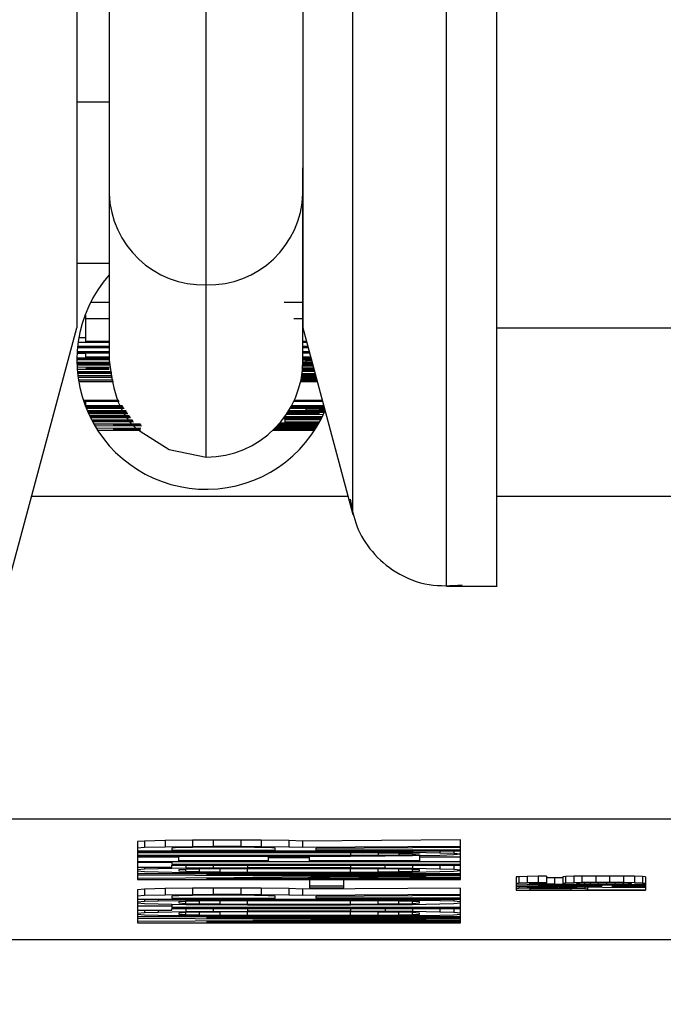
# Model space of a CAD drawing. Header units: inches. Extents: x 170 to 312, y 215 to 248.
# Tile 125 of 256: x 226.7635 to 226.7819, y 224.0207 to 224.0489. Entities that reach past the tile are written whole.
import ezdxf
from ezdxf import colors
from ezdxf.entities.mleader import LeaderData, LeaderLine
from ezdxf.math import Vec2, Vec3

# ---------------------------------------------------------------- set-up
doc = ezdxf.new("R2010")
doc.units = ezdxf.units.IN
doc.header["$LTSCALE"] = 0.25
doc.header["$MEASUREMENT"] = 0
doc.layers.add('ANNOTATIONS', color=1, linetype='Continuous')
doc.layers.add('MOTOR LH', color=7, linetype='Continuous')
doc.styles.add('ARIAL', font='arial.ttf', dxfattribs={"height": 0.09375})

msp = doc.modelspace()

# ---------------------------------------------------------------- linework, layer by layer
at = {"layer": 'MOTOR LH'}
for p, q in [((226.766092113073, 224.047568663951), (226.766092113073, 224.0391528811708)), ((226.766092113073, 224.0465236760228), (226.7651693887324, 224.0465236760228)), ((226.771628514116, 224.0391528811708), (226.771628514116, 224.0446470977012)), ((226.7651693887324, 224.0419208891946), (226.766092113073, 224.0419208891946)), ((226.7688602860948, 224.0363844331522), (226.7688602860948, 224.041307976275)), ((226.766092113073, 224.0407997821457), (226.7655567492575, 224.0407997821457)), ((226.771628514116, 224.0407997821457), (226.7710859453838, 224.0407997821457)), ((226.7654245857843, 224.0404398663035), (226.7654006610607, 224.0404398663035)), ((226.7654245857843, 224.0396905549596), (226.7654245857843, 224.0404398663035)), ((226.766092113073, 224.040336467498), (226.7654245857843, 224.040336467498)), ((226.771628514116, 224.040336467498), (226.7713630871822, 224.040336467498)), ((226.7716180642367, 224.0401142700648), (226.7730566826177, 224.0347454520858)), ((226.763191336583, 224.0326937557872), (226.765169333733, 224.0400755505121)), ((226.7771556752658, 224.0400755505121), (226.8030015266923, 224.0400751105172)), ((226.7652056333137, 224.0396698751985), (226.766092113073, 224.0396698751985)), ((226.7654245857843, 224.0397939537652), (226.7652253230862, 224.0397939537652)), ((226.766092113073, 224.0396905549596), (226.7654245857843, 224.0396905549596)), ((226.7717316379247, 224.0396905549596), (226.771628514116, 224.0396905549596)), ((226.771628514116, 224.0396698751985), (226.7717371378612, 224.0396698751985)), ((226.7654245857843, 224.0393394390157), (226.7651740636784, 224.0393394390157)), ((226.7651755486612, 224.0393671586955), (226.766092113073, 224.0393671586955)), ((226.766092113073, 224.0393878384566), (226.7651767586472, 224.0393878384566)), ((226.765187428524, 224.039518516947), (226.766092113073, 224.039518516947)), ((226.766092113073, 224.0395391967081), (226.7651895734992, 224.0395391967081)), ((226.7654245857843, 224.0392360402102), (226.7654245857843, 224.0393671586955)), ((226.7718128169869, 224.0393878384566), (226.7716186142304, 224.0393878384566)), ((226.7716202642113, 224.0393671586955), (226.7718183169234, 224.0393671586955)), ((226.7717722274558, 224.0395391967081), (226.771628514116, 224.0395391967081)), ((226.771628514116, 224.039518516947), (226.7717777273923, 224.039518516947)), ((226.7651693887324, 224.0391674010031), (226.766092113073, 224.0391674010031)), ((226.766092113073, 224.0391880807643), (226.7651694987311, 224.0391880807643)), ((226.7651698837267, 224.039215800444), (226.766092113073, 224.039215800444)), ((226.766092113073, 224.0390846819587), (226.7651699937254, 224.0390846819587)), ((226.7651704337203, 224.0390640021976), (226.766092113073, 224.0390640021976)), ((226.766092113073, 224.0390367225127), (226.7651712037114, 224.0390367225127)), ((226.7651719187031, 224.0390160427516), (226.766092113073, 224.0390160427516)), ((226.766092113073, 224.0392360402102), (226.7654245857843, 224.0392360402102)), ((226.7716234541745, 224.0389856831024), (226.771919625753, 224.0389887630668)), ((226.7719129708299, 224.0390138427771), (226.7716248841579, 224.0390107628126)), ((226.7716251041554, 224.0390160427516), (226.7719124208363, 224.0390160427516)), ((226.7719068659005, 224.0390367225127), (226.7716260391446, 224.0390367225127)), ((226.7718971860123, 224.0390728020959), (226.77162730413, 224.0390701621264)), ((226.7717070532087, 224.0390952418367), (226.771627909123, 224.0390943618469)), ((226.7718533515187, 224.0392360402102), (226.771628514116, 224.0392360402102)), ((226.771628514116, 224.0392153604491), (226.7718589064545, 224.0392153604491)), ((226.771628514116, 224.0391819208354), (226.7718685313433, 224.0391797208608)), ((226.771628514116, 224.0391581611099), (226.7717070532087, 224.0391568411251)), ((226.7717070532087, 224.0391568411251), (226.7718757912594, 224.039152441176)), ((226.7717070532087, 224.0391568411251), (226.7717070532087, 224.0390952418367)), ((226.7718899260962, 224.0391000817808), (226.7717070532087, 224.0390952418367)), ((226.766092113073, 224.0389500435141), (226.7651755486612, 224.038939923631)), ((226.7651781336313, 224.0388990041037), (226.766092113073, 224.0388990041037)), ((226.7661564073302, 224.0388277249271), (226.7651842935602, 224.0388220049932)), ((226.7661600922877, 224.0388092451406), (226.7651859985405, 224.0388035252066)), ((226.7651861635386, 224.038801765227), (226.7661626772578, 224.0387960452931)), ((226.7651879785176, 224.0387832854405), (226.7661663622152, 224.0387771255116)), ((226.7661804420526, 224.03870628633), (226.7651965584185, 224.03870628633)), ((226.7654245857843, 224.0389196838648), (226.766092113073, 224.0389267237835)), ((226.766092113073, 224.0389196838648), (226.7654245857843, 224.0389196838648)), ((226.7719954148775, 224.03870628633), (226.7715922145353, 224.03870628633)), ((226.7715982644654, 224.0387450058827), (226.77198567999, 224.0387423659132)), ((226.7719801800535, 224.0387630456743), (226.7716012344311, 224.0387652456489)), ((226.7716107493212, 224.0388396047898), (226.7719590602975, 224.0388418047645)), ((226.771953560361, 224.0388620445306), (226.7716130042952, 224.038860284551)), ((226.7716168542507, 224.0388990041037), (226.7719437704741, 224.0388990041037)), ((226.7719382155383, 224.0389196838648), (226.7716186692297, 224.0389196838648)), ((226.7652012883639, 224.0386693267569), (226.7661889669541, 224.0386631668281)), ((226.7662045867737, 224.038583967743), (226.7652145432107, 224.0385778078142)), ((226.7652205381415, 224.0385408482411), (226.7662131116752, 224.0385408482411)), ((226.771560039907, 224.0385408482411), (226.7720396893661, 224.0385408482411)), ((226.7720341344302, 224.0385615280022), (226.7715646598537, 224.0385615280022)), ((226.7715721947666, 224.0385971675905), (226.772023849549, 224.0386002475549)), ((226.7720183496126, 224.0386204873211), (226.7715763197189, 224.0386178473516)), ((226.7715785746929, 224.0386292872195), (226.772016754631, 224.03862664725)), ((226.7720112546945, 224.0386468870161), (226.7715824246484, 224.0386499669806)), ((226.7715888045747, 224.0386856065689), (226.7720009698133, 224.0386856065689)), ((226.7663659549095, 224.0380040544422), (226.7653529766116, 224.0380040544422)), ((226.7653597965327, 224.0379833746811), (226.766380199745, 224.0379833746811)), ((226.7654245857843, 224.0379556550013), (226.7653691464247, 224.0379556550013)), ((226.7654245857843, 224.0378522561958), (226.7654245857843, 224.0379833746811)), ((226.7713693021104, 224.0379833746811), (226.7721891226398, 224.0379833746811)), ((226.772183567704, 224.0380040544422), (226.7713788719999, 224.0380040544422)), ((226.765414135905, 224.0378315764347), (226.7664846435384, 224.0378315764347)), ((226.766470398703, 224.0378522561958), (226.7654245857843, 224.0378522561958)), ((226.7665036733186, 224.0378042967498), (226.7654248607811, 224.0378042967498)), ((226.7654330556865, 224.0377836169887), (226.7665179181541, 224.0377836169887)), ((226.7665748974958, 224.0377008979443), (226.7654672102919, 224.0377008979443)), ((226.765476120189, 224.0376802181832), (226.7665891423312, 224.0376802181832)), ((226.766608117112, 224.0376529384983), (226.7654882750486, 224.0376529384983)), ((226.7654975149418, 224.0376322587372), (226.7666223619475, 224.0376322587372)), ((226.7666634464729, 224.0375724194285), (226.7655310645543, 224.0375600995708)), ((226.7711499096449, 224.0375970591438), (226.7722121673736, 224.0376080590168)), ((226.7720996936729, 224.0376322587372), (226.7711666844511, 224.0376216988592)), ((226.771173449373, 224.0376322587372), (226.7720996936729, 224.0376322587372)), ((226.772232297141, 224.0376529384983), (226.7711868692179, 224.0376529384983)), ((226.7713143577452, 224.0376837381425), (226.771206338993, 224.0376832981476)), ((226.7717070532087, 224.0377114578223), (226.7712200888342, 224.0377057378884)), ((226.7712632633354, 224.0377783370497), (226.7717070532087, 224.0377730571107)), ((226.7712759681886, 224.0378007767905), (226.7713143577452, 224.0378007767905)), ((226.7712929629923, 224.0378315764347), (226.7722297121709, 224.0378315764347)), ((226.7722241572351, 224.0378522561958), (226.771304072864, 224.0378522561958)), ((226.7713143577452, 224.0378315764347), (226.7713143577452, 224.0378007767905)), ((226.7713143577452, 224.0378007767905), (226.7720996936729, 224.0377937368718)), ((226.7720996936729, 224.0376907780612), (226.7713143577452, 224.0376837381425)), ((226.7717070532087, 224.0377730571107), (226.7720996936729, 224.0377629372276)), ((226.7717070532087, 224.0377730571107), (226.7717070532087, 224.0377114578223)), ((226.7720996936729, 224.0377215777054), (226.7717070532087, 224.0377114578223)), ((226.7720996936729, 224.0378315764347), (226.7720996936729, 224.0377937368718)), ((226.7720996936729, 224.0377937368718), (226.7722404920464, 224.0377915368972)), ((226.7720996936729, 224.0377629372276), (226.772250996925, 224.0377523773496)), ((226.7720996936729, 224.0377629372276), (226.7720996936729, 224.0377215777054)), ((226.772256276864, 224.0377325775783), (226.7720996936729, 224.0377215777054)), ((226.7722500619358, 224.0376934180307), (226.7720996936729, 224.0376907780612)), ((226.7655422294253, 224.0375372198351), (226.7666795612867, 224.0375490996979)), ((226.76668880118, 224.0375358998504), (226.7655428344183, 224.0375358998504)), ((226.7655529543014, 224.0375152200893), (226.7667030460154, 224.0375152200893)), ((226.766749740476, 224.037447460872), (226.7655910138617, 224.0374404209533)), ((226.766762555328, 224.0374289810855), (226.7656007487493, 224.0374219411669)), ((226.7656042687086, 224.0374153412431), (226.766776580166, 224.0374083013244)), ((226.7656142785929, 224.0373968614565), (226.7667895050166, 224.0373898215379)), ((226.7669873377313, 224.0373225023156), (226.7656556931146, 224.0373225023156)), ((226.7662098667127, 224.0373018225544), (226.7670016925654, 224.0373018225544)), ((226.7670074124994, 224.0372965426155), (226.7662098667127, 224.0373018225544)), ((226.7709185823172, 224.0373018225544), (226.7720529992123, 224.0373018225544)), ((226.7720648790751, 224.0373225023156), (226.770936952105, 224.0373225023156)), ((226.7709736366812, 224.0373647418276), (226.7720850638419, 224.0373581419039)), ((226.7721497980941, 224.037479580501), (226.7710607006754, 224.0374729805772)), ((226.7710921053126, 224.0375152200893), (226.7721676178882, 224.0375152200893)), ((226.7721777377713, 224.0375358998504), (226.7711071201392, 224.0375358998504)), ((226.7711180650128, 224.037453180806), (226.7721392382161, 224.0374589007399)), ((226.7711180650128, 224.037384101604), (226.7711180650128, 224.037453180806)), ((226.772096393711, 224.03737838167), (226.7711180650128, 224.037384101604)), ((226.7656788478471, 224.0372824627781), (226.7670156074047, 224.0372741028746)), ((226.7669958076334, 224.0372054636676), (226.7657304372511, 224.0371975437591)), ((226.7657559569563, 224.0371570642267), (226.7669827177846, 224.0371570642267)), ((226.7662098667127, 224.0371777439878), (226.7669897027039, 224.0371830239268)), ((226.7669884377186, 224.0371777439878), (226.7662098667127, 224.0371777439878)), ((226.7707787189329, 224.0371570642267), (226.7719646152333, 224.0371570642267)), ((226.7719778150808, 224.0371777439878), (226.7707999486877, 224.0371777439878)), ((226.7708306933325, 224.037208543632), (226.7720018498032, 224.0372160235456)), ((226.7720143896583, 224.0372367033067), (226.7708512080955, 224.0372292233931)), ((226.77087073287, 224.0372499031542), (226.7720180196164, 224.0372424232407)), ((226.7720302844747, 224.0372631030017), (226.770890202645, 224.0372705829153)), ((226.7729187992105, 224.035259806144), (226.7638789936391, 224.035259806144)), ((226.7834144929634, 224.035259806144), (226.777164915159, 224.035259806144)), ((226.7757305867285, 224.0326937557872), (226.7771742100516, 224.0326933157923)), ((226.7834144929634, 224.0260348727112), (226.7543059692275, 224.0260348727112)), ((226.7671003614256, 224.0254100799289), (226.7669040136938, 224.0253929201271)), ((226.7669040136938, 224.0253929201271), (226.7669040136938, 224.0243136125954)), ((226.7671003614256, 224.0252252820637), (226.7669040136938, 224.0252085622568)), ((226.7676893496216, 224.0254237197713), (226.7671003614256, 224.0254100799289)), ((226.7671003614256, 224.0254100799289), (226.7671003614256, 224.0252252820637)), ((226.7676893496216, 224.0252389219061), (226.7671003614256, 224.0252252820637)), ((226.7684746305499, 224.0254338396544), (226.7676893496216, 224.0254237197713)), ((226.7676893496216, 224.0254237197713), (226.7676893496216, 224.0252389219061)), ((226.7684746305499, 224.0252494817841), (226.7676893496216, 224.0252389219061)), ((226.7680819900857, 224.0252222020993), (226.767885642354, 224.0252116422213)), ((226.767885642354, 224.0252116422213), (226.767885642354, 224.0251469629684)), ((226.7684746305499, 224.025228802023), (226.7680819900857, 224.0252222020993)), ((226.7690636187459, 224.0254373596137), (226.7684746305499, 224.0254338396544)), ((226.7684746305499, 224.0254338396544), (226.7684746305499, 224.0252494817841)), ((226.7690636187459, 224.0252525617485), (226.7684746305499, 224.0252494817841)), ((226.7690636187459, 224.0252323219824), (226.7684746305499, 224.025228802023)), ((226.7698488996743, 224.0254373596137), (226.7690636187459, 224.0254373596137)), ((226.7690636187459, 224.0254373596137), (226.7690636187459, 224.0252525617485)), ((226.7698488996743, 224.0252525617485), (226.7690636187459, 224.0252525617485)), ((226.7696526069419, 224.0252323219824), (226.7690636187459, 224.0252323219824)), ((226.7702415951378, 224.025228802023), (226.7696526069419, 224.0252323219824)), ((226.7704378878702, 224.0254338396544), (226.7698488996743, 224.0254373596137)), ((226.7698488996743, 224.0254373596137), (226.7698488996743, 224.0252525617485)), ((226.7704378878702, 224.0252494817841), (226.7698488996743, 224.0252525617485)), ((226.770634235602, 224.0252222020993), (226.7702415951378, 224.025228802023)), ((226.7712232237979, 224.0254237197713), (226.7704378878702, 224.0254338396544)), ((226.7704378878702, 224.0254338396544), (226.7704378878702, 224.0252494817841)), ((226.7712232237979, 224.0252389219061), (226.7704378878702, 224.0252494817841)), ((226.7708305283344, 224.0252116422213), (226.770634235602, 224.0252222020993)), ((226.7708305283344, 224.0251469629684), (226.7708305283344, 224.0252116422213)), ((226.7716158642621, 224.0254100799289), (226.7712232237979, 224.0254237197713)), ((226.7712232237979, 224.0254237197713), (226.7712232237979, 224.0252389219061)), ((226.7716158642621, 224.0252252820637), (226.7712232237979, 224.0252389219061)), ((226.7761313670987, 224.0254404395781), (226.7716158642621, 224.0254100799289)), ((226.7716158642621, 224.0254100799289), (226.7716158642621, 224.0252252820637)), ((226.7761313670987, 224.0252560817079), (226.7716158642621, 224.0252252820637)), ((226.7720085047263, 224.0252050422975), (226.7761313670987, 224.0252323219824)), ((226.7720085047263, 224.0251469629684), (226.7720085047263, 224.0252050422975)), ((226.7761313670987, 224.0243131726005), (226.7761313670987, 224.0254404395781)), ((226.7669040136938, 224.0251262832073), (226.7761313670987, 224.0251262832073)), ((226.7729901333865, 224.0250990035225), (226.7669040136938, 224.0250990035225)), ((226.7669040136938, 224.0250787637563), (226.7729901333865, 224.0250783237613)), ((226.7729901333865, 224.0249964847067), (226.7669040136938, 224.0249964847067)), ((226.7669040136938, 224.0249762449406), (226.7729901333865, 224.0249762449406)), ((226.7680819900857, 224.0249489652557), (226.7669040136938, 224.0249489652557)), ((226.767885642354, 224.0251469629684), (226.7708305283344, 224.0251469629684)), ((226.7680819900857, 224.02484644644), (226.7680819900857, 224.0249762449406)), ((226.770634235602, 224.0249762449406), (226.770634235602, 224.02484644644)), ((226.7718122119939, 224.0249348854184), (226.770634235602, 224.0249348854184)), ((226.7718122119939, 224.02484644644), (226.7718122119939, 224.0249762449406)), ((226.7761313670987, 224.0251469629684), (226.7720085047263, 224.0251469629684)), ((226.7729901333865, 224.0250990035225), (226.7729901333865, 224.0251262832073)), ((226.7729901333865, 224.0250990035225), (226.7739717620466, 224.0250954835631)), ((226.7729901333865, 224.0250783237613), (226.7737754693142, 224.0250752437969)), ((226.7729901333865, 224.0250783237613), (226.7729901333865, 224.0249964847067)), ((226.7737754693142, 224.0250000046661), (226.7729901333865, 224.0249964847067)), ((226.7739717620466, 224.024979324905), (226.7729901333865, 224.0249762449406)), ((226.7737754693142, 224.0250752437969), (226.7743644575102, 224.0250682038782)), ((226.7737754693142, 224.0250752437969), (226.7737754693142, 224.0250000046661)), ((226.7743644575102, 224.0250066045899), (226.7737754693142, 224.0250000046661)), ((226.7739717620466, 224.0251262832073), (226.7739717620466, 224.0250954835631)), ((226.7739717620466, 224.0250954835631), (226.7747570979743, 224.0250888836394)), ((226.7747570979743, 224.0249863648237), (226.7739717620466, 224.024979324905)), ((226.7743644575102, 224.0250682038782), (226.7747570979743, 224.0250580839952)), ((226.7743644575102, 224.0250682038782), (226.7743644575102, 224.0250066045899)), ((226.7747570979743, 224.0250171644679), (226.7743644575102, 224.0250066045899)), ((226.7747570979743, 224.0251262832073), (226.7747570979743, 224.0250888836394)), ((226.7747570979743, 224.0250888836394), (226.7755423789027, 224.0250752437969)), ((226.7747570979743, 224.0250580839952), (226.7749533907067, 224.0250444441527)), ((226.7747570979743, 224.0250580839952), (226.7747570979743, 224.0250171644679)), ((226.7749533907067, 224.0250308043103), (226.7747570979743, 224.0250171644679)), ((226.7755423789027, 224.0250000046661), (226.7747570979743, 224.0249863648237)), ((226.7749533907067, 224.0250444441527), (226.7749533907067, 224.0250308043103)), ((226.7749533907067, 224.024989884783), (226.7749533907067, 224.02484644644)), ((226.7761313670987, 224.0249485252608), (226.7749533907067, 224.0249485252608)), ((226.7755423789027, 224.0251262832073), (226.7755423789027, 224.0250752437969)), ((226.7755423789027, 224.0250752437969), (226.7759350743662, 224.0250616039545)), ((226.7759350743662, 224.0250136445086), (226.7755423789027, 224.0250000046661)), ((226.7759350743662, 224.0251262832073), (226.7759350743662, 224.0250616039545)), ((226.7759350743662, 224.0250616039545), (226.7761313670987, 224.0250444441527)), ((226.7761313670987, 224.0250308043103), (226.7759350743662, 224.0250136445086)), ((226.7669040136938, 224.0248257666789), (226.7761313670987, 224.0248257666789)), ((226.767885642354, 224.0247984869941), (226.7669040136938, 224.0247984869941)), ((226.7669040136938, 224.0246686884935), (226.767885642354, 224.0246686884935)), ((226.7671003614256, 224.0246686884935), (226.7671003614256, 224.0246035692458)), ((226.7674930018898, 224.0246686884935), (226.7674930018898, 224.0246172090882)), ((226.7682782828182, 224.0246312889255), (226.7674930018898, 224.0246172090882)), ((226.767885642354, 224.0248257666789), (226.767885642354, 224.0247439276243)), ((226.7761313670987, 224.0247439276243), (226.767885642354, 224.0247439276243)), ((226.767885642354, 224.0247232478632), (226.7761313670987, 224.0247232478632)), ((226.767885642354, 224.0246686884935), (226.767885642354, 224.0247232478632)), ((226.770634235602, 224.02484644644), (226.7680819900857, 224.02484644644)), ((226.7682782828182, 224.0247232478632), (226.7682782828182, 224.0246312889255)), ((226.7690636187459, 224.0246378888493), (226.7682782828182, 224.0246312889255)), ((226.7690636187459, 224.0247232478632), (226.7690636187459, 224.0246378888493)), ((226.770045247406, 224.0246414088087), (226.7690636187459, 224.0246378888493)), ((226.770045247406, 224.0247232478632), (226.770045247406, 224.0246414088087)), ((226.7729901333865, 224.0246414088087), (226.770045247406, 224.0246414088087)), ((226.7749533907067, 224.02484644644), (226.7718122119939, 224.02484644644)), ((226.7729901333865, 224.0247232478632), (226.7729901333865, 224.0246414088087)), ((226.7739717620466, 224.0246378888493), (226.7729901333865, 224.0246414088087)), ((226.7739717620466, 224.0246378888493), (226.7739717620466, 224.0247232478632)), ((226.7739717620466, 224.0246378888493), (226.7747570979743, 224.0246308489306)), ((226.7747570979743, 224.0247232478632), (226.7747570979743, 224.0246308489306)), ((226.7747570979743, 224.0246308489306), (226.7755423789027, 224.0246172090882)), ((226.7755423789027, 224.0247232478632), (226.7755423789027, 224.0246172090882)), ((226.7759350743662, 224.0247232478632), (226.7759350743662, 224.0246035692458)), ((226.7671003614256, 224.0246035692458), (226.7669040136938, 224.0245868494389)), ((226.7669040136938, 224.0245595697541), (226.7671003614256, 224.0245424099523)), ((226.7761313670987, 224.0244772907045), (226.7669040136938, 224.0244772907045)), ((226.7669040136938, 224.0244464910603), (226.7751497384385, 224.02439545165)), ((226.7751497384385, 224.02439545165), (226.7669040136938, 224.0243439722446)), ((226.7674930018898, 224.0246172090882), (226.7671003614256, 224.0246035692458)), ((226.7671003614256, 224.0245424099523), (226.7674930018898, 224.0245287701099)), ((226.7674930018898, 224.0245287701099), (226.7682782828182, 224.0245151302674)), ((226.7682782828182, 224.0246004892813), (226.7680819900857, 224.0245868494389)), ((226.7680819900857, 224.0245868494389), (226.7680819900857, 224.0245591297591)), ((226.7680819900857, 224.0245591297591), (226.7682782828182, 224.0245454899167)), ((226.7686709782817, 224.0246106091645), (226.7682782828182, 224.0246004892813)), ((226.7682782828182, 224.0245454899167), (226.7682782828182, 224.0246004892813)), ((226.7682782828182, 224.0245454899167), (226.7686709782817, 224.0245353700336)), ((226.7682782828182, 224.0245151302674), (226.7690636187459, 224.0245080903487)), ((226.7692599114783, 224.0246172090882), (226.7686709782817, 224.0246106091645)), ((226.7686709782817, 224.0245353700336), (226.7686709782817, 224.0246106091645)), ((226.7686709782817, 224.0245353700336), (226.7692599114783, 224.0245287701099)), ((226.7688672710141, 224.0244570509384), (226.7761313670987, 224.0244566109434)), ((226.7761313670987, 224.0244090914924), (226.7688672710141, 224.0244570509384)), ((226.7688672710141, 224.0243338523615), (226.7761313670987, 224.0243818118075)), ((226.7690636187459, 224.0245080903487), (226.770045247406, 224.0245045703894)), ((226.770045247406, 224.0246207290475), (226.7692599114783, 224.0246172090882)), ((226.7692599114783, 224.0245287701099), (226.7692599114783, 224.0246172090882)), ((226.7692599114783, 224.0245287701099), (226.770045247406, 224.0245252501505)), ((226.7729901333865, 224.0246207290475), (226.770045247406, 224.0246207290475)), ((226.770045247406, 224.0245252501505), (226.770045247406, 224.0246207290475)), ((226.770045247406, 224.0245252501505), (226.7729901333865, 224.0245252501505)), ((226.770045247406, 224.0245045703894), (226.7729901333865, 224.0245045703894)), ((226.7737754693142, 224.0246172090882), (226.7729901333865, 224.0246207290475)), ((226.7729901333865, 224.0245252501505), (226.7729901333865, 224.0246207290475)), ((226.7729901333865, 224.0245252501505), (226.7737754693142, 224.0245287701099)), ((226.7739717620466, 224.0245080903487), (226.7729901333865, 224.0245045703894)), ((226.7743644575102, 224.0246106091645), (226.7737754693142, 224.0246172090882)), ((226.7737754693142, 224.0245287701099), (226.7737754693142, 224.0246172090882)), ((226.7737754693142, 224.0245287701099), (226.7743644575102, 224.0245353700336)), ((226.7747570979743, 224.0245146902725), (226.7739717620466, 224.0245080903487)), ((226.7747570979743, 224.0246004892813), (226.7743644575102, 224.0246106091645)), ((226.7743644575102, 224.0245353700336), (226.7743644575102, 224.0246106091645)), ((226.7743644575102, 224.0245353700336), (226.7747570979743, 224.0245454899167)), ((226.7749533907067, 224.0245868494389), (226.7747570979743, 224.0246004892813)), ((226.7747570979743, 224.0245454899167), (226.7747570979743, 224.0246004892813)), ((226.7747570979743, 224.0245454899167), (226.7749533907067, 224.0245591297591)), ((226.7755423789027, 224.0245287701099), (226.7747570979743, 224.0245146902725)), ((226.7749533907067, 224.0245591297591), (226.7749533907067, 224.0245868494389)), ((226.7755423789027, 224.0246172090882), (226.7759350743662, 224.0246035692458)), ((226.7759350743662, 224.0245424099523), (226.7755423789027, 224.0245287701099)), ((226.7759350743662, 224.0246035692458), (226.7761313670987, 224.0245868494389)), ((226.7761313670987, 224.0245591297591), (226.7759350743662, 224.0245424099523)), ((226.7777970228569, 224.0243914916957), (226.7777184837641, 224.0243831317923)), ((226.7777184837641, 224.0243831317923), (226.7777184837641, 224.0240056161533)), ((226.7780325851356, 224.024400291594), (226.7777970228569, 224.0243914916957)), ((226.7777970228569, 224.0243914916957), (226.7777970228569, 224.0242071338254)), ((226.7783467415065, 224.024405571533), (226.7780325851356, 224.024400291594)), ((226.7780325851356, 224.024400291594), (226.7780325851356, 224.0242159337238)), ((226.7785823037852, 224.0244068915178), (226.7783467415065, 224.024405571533)), ((226.7783467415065, 224.024405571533), (226.7783467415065, 224.0242207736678)), ((226.7785823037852, 224.0244068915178), (226.7785823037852, 224.0241763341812)), ((226.7788179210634, 224.0243593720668), (226.7785823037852, 224.0243611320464)), ((226.7790534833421, 224.0243584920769), (226.7788179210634, 224.0243593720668)), ((226.7788179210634, 224.0243593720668), (226.7788179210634, 224.0241745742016)), ((226.7791320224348, 224.0243932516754), (226.7790534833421, 224.0243848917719)), ((226.7790534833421, 224.0243848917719), (226.7790534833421, 224.0241917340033)), ((226.7793676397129, 224.0244020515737), (226.7791320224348, 224.0243932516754)), ((226.7791320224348, 224.0243932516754), (226.7791320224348, 224.0242088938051)), ((226.7796032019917, 224.0244068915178), (226.7793676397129, 224.0244020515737)), ((226.7793676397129, 224.0244020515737), (226.7793676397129, 224.0242172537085)), ((226.7799958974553, 224.0244104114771), (226.7796032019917, 224.0244068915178)), ((226.7796032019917, 224.0242225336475), (226.7796032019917, 224.0244068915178)), ((226.7803885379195, 224.0244104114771), (226.7799958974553, 224.0244104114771)), ((226.7799958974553, 224.0244104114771), (226.7799958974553, 224.0242260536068)), ((226.7807811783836, 224.0244068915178), (226.7803885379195, 224.0244104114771)), ((226.7803885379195, 224.0244104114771), (226.7803885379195, 224.0242260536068)), ((226.7810952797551, 224.0244020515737), (226.7807811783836, 224.0244068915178)), ((226.7807811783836, 224.0244068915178), (226.7807811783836, 224.0242225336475)), ((226.7813308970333, 224.0243932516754), (226.7810952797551, 224.0244020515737)), ((226.7810952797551, 224.0244020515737), (226.7810952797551, 224.0242172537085)), ((226.781409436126, 224.0243848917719), (226.7813308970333, 224.0243932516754)), ((226.7813308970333, 224.0243932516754), (226.7813308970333, 224.0242088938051)), ((226.781409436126, 224.0243848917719), (226.781409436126, 224.0240056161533)), ((226.7669040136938, 224.0243136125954), (226.7761313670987, 224.0243131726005)), ((226.7761313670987, 224.0243338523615), (226.7688672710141, 224.0243338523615)), ((226.7761313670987, 224.0240676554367), (226.7716158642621, 224.0240368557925)), ((226.772793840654, 224.0243065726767), (226.7718121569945, 224.0243065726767)), ((226.7718121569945, 224.0243065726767), (226.7718121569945, 224.0240742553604)), ((226.772793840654, 224.0241222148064), (226.7718121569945, 224.0241222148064)), ((226.7718121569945, 224.0240742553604), (226.772793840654, 224.0240742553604)), ((226.772793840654, 224.0240742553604), (226.772793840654, 224.0243065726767)), ((226.7761313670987, 224.0230767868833), (226.7761313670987, 224.0240676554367)), ((226.7777970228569, 224.0242071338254), (226.7777184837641, 224.024198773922)), ((226.7777184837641, 224.0241917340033), (226.7777970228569, 224.0241833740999)), ((226.781409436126, 224.024150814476), (226.7777184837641, 224.0241235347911)), ((226.7777184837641, 224.0241098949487), (226.781409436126, 224.0240826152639)), ((226.7780325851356, 224.0242159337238), (226.7777970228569, 224.0242071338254)), ((226.7777970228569, 224.0241833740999), (226.7780325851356, 224.0241745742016)), ((226.7777970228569, 224.0241094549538), (226.7777970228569, 224.024055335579)), ((226.7783467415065, 224.0242207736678), (226.7780325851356, 224.0242159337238)), ((226.7780325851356, 224.0241745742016), (226.7783467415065, 224.0241697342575)), ((226.7801529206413, 224.0241318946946), (226.7780325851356, 224.0241164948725)), ((226.7780325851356, 224.0241164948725), (226.7801529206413, 224.0241010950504)), ((226.7780325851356, 224.0241076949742), (226.7780325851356, 224.0240619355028)), ((226.7783467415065, 224.0240672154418), (226.7780325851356, 224.0240619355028)), ((226.7781111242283, 224.0242005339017), (226.778189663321, 224.0242053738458)), ((226.7781111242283, 224.0241899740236), (226.7781111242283, 224.0242005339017)), ((226.778189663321, 224.0241851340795), (226.7781111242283, 224.0241899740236)), ((226.778189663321, 224.0242053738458), (226.7783467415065, 224.0242106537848)), ((226.778189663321, 224.0242053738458), (226.778189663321, 224.0241851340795)), ((226.7783467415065, 224.0241798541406), (226.778189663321, 224.0241851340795)), ((226.7785823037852, 224.0242225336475), (226.7783467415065, 224.0242207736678)), ((226.7783467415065, 224.0242106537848), (226.7785823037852, 224.0242141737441)), ((226.7783467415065, 224.0242106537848), (226.7783467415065, 224.0241798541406)), ((226.7785823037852, 224.0241763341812), (226.7783467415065, 224.0241798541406)), ((226.7783467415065, 224.0241697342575), (226.7787393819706, 224.0241662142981)), ((226.7783467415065, 224.0241050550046), (226.7783467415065, 224.0240672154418)), ((226.7785823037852, 224.0240689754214), (226.7783467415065, 224.0240672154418)), ((226.7788179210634, 224.0241745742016), (226.7785823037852, 224.0241763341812)), ((226.7785823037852, 224.0240689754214), (226.7785823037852, 224.024103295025)), ((226.7785823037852, 224.0240689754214), (226.7788964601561, 224.0240689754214)), ((226.7787393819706, 224.0241662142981), (226.7792891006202, 224.0241644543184)), ((226.7792891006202, 224.0241728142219), (226.7788179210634, 224.0241745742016)), ((226.7788964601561, 224.0241010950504), (226.7788964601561, 224.0240689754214)), ((226.7788964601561, 224.0240689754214), (226.7791320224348, 224.0240672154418)), ((226.7791320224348, 224.0242088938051), (226.7790534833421, 224.0242005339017)), ((226.7790534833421, 224.0241917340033), (226.7791320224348, 224.0241833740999)), ((226.7793676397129, 224.0242172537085), (226.7791320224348, 224.0242088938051)), ((226.7791320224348, 224.0241833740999), (226.7794461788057, 224.0241728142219)), ((226.7791320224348, 224.0240993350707), (226.7791320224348, 224.0240672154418)), ((226.7791320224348, 224.0240672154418), (226.7794461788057, 224.0240619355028)), ((226.7792891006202, 224.0241780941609), (226.7792891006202, 224.0241728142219)), ((226.7794461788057, 224.0241728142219), (226.7792891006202, 224.0241728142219)), ((226.7792891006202, 224.0241644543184), (226.7798388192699, 224.0241644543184)), ((226.7796032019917, 224.0242225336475), (226.7793676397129, 224.0242172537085)), ((226.779524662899, 224.0242071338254), (226.7794461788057, 224.0242018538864)), ((226.7794461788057, 224.0242018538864), (226.7794461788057, 224.0241899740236)), ((226.7794461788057, 224.0241899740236), (226.779524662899, 224.0241851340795)), ((226.7794461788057, 224.0240971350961), (226.7794461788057, 224.0240619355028)), ((226.7796817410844, 224.0242124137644), (226.779524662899, 224.0242071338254)), ((226.779524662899, 224.0241851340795), (226.779524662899, 224.0242071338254)), ((226.779524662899, 224.0241851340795), (226.7796817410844, 224.0241798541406)), ((226.7799958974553, 224.0242260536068), (226.7796032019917, 224.0242225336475)), ((226.7798388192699, 224.0242159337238), (226.7796817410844, 224.0242124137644)), ((226.7796817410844, 224.0241798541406), (226.7796817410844, 224.0242124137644)), ((226.7796817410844, 224.0241798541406), (226.7798388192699, 224.0241763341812)), ((226.7796817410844, 224.0240953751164), (226.7796817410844, 224.024055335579)), ((226.7797602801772, 224.0240944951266), (226.7797602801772, 224.0240157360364)), ((226.7800743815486, 224.0242172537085), (226.7798388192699, 224.0242159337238)), ((226.7798388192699, 224.0241763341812), (226.7798388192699, 224.0242159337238)), ((226.7798388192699, 224.0241763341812), (226.7800743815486, 224.0241745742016)), ((226.7798388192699, 224.0241644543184), (226.7803885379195, 224.0241662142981)), ((226.7803885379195, 224.0242260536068), (226.7799958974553, 224.0242260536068)), ((226.7803099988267, 224.0242172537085), (226.7800743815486, 224.0242172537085)), ((226.7800743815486, 224.0241745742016), (226.7800743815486, 224.0242172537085)), ((226.7800743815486, 224.0241745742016), (226.7803099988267, 224.0241745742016)), ((226.7801529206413, 224.0241010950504), (226.7801529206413, 224.0241318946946)), ((226.7805455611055, 224.0242159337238), (226.7803099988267, 224.0242172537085)), ((226.7803099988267, 224.0241745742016), (226.7803099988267, 224.0242172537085)), ((226.7803099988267, 224.0241745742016), (226.7805455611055, 224.0241763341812)), ((226.7807811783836, 224.0242225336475), (226.7803885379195, 224.0242260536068)), ((226.7803885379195, 224.0241662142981), (226.7807811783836, 224.0241697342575)), ((226.7804670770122, 224.0241336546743), (226.781409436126, 224.0241406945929)), ((226.7804670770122, 224.0240997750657), (226.7804670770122, 224.0241336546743)), ((226.781409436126, 224.024092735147), (226.7804670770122, 224.0240997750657)), ((226.7807811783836, 224.0242124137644), (226.7805455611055, 224.0242159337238)), ((226.7805455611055, 224.0241763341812), (226.7805455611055, 224.0242159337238)), ((226.7805455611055, 224.0241763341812), (226.7807811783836, 224.0241798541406)), ((226.7810952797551, 224.0242172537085), (226.7807811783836, 224.0242225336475)), ((226.780938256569, 224.0242071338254), (226.7807811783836, 224.0242124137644)), ((226.7807811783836, 224.0241798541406), (226.7807811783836, 224.0242124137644)), ((226.7807811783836, 224.0241798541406), (226.780938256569, 224.0241851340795)), ((226.7807811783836, 224.0241697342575), (226.7810952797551, 224.0241745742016)), ((226.7810167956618, 224.0242018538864), (226.780938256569, 224.0242071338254)), ((226.780938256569, 224.0241851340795), (226.780938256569, 224.0242071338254)), ((226.780938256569, 224.0241851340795), (226.7810167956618, 224.0241899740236)), ((226.7810167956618, 224.0241899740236), (226.7810167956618, 224.0242018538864)), ((226.7813308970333, 224.0242088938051), (226.7810952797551, 224.0242172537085)), ((226.7810952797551, 224.0241745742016), (226.7813308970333, 224.0241833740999)), ((226.781409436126, 224.0242005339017), (226.7813308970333, 224.0242088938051)), ((226.7813308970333, 224.0241833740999), (226.781409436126, 224.0241917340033)), ((226.7671003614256, 224.0240368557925), (226.7669040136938, 224.0240196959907)), ((226.7669040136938, 224.0240196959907), (226.7669040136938, 224.0230767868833)), ((226.7671003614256, 224.0238520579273), (226.7669040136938, 224.0238353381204)), ((226.7676892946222, 224.0240504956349), (226.7671003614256, 224.0240368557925)), ((226.7671003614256, 224.0240368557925), (226.7671003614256, 224.0238520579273)), ((226.7676892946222, 224.0238661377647), (226.7671003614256, 224.0238520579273)), ((226.7684746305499, 224.024060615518), (226.7676892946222, 224.0240504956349)), ((226.7676892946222, 224.0240504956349), (226.7676892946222, 224.0238661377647)), ((226.7684746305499, 224.0238762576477), (226.7676892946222, 224.0238661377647)), ((226.7680819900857, 224.0238489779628), (226.767885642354, 224.0238384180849)), ((226.767885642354, 224.0238384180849), (226.767885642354, 224.023773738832)), ((226.7684746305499, 224.0238555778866), (226.7680819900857, 224.0238489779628)), ((226.7690636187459, 224.0240641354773), (226.7684746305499, 224.024060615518)), ((226.7684746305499, 224.024060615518), (226.7684746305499, 224.0238762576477)), ((226.7690636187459, 224.023879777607), (226.7684746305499, 224.0238762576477)), ((226.7690636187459, 224.023859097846), (226.7684746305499, 224.0238555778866)), ((226.7698488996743, 224.0240641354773), (226.7690636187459, 224.0240641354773)), ((226.7690636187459, 224.0240641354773), (226.7690636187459, 224.023879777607)), ((226.7698488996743, 224.023879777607), (226.7690636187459, 224.023879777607)), ((226.7696526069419, 224.023859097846), (226.7690636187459, 224.023859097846)), ((226.7702415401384, 224.0238555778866), (226.7696526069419, 224.023859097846)), ((226.7704378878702, 224.024060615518), (226.7698488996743, 224.0240641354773)), ((226.7698488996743, 224.0240641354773), (226.7698488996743, 224.023879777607)), ((226.7704378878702, 224.0238762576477), (226.7698488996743, 224.023879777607)), ((226.770634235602, 224.0238489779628), (226.7702415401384, 224.0238555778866)), ((226.7712232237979, 224.0240504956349), (226.7704378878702, 224.024060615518)), ((226.7704378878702, 224.024060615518), (226.7704378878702, 224.0238762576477)), ((226.7712232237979, 224.0238656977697), (226.7704378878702, 224.0238762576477)), ((226.7708305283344, 224.0238384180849), (226.770634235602, 224.0238489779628)), ((226.7708305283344, 224.023773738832), (226.7708305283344, 224.0238384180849)), ((226.7716158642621, 224.0240368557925), (226.7712232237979, 224.0240504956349)), ((226.7712232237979, 224.0240504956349), (226.7712232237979, 224.0238656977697)), ((226.7716158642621, 224.0238520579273), (226.7712232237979, 224.0238656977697)), ((226.7716158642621, 224.0240368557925), (226.7716158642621, 224.0238520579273)), ((226.7761313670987, 224.0238828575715), (226.7716158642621, 224.0238520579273)), ((226.7720085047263, 224.0238318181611), (226.7761313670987, 224.023859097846)), ((226.7720085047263, 224.023773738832), (226.7720085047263, 224.0238318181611)), ((226.7777970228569, 224.024055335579), (226.7777184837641, 224.0240465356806)), ((226.7777184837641, 224.0240056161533), (226.781409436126, 224.0240056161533)), ((226.7780325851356, 224.0240619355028), (226.7777970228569, 224.024055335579)), ((226.778189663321, 224.0240535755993), (226.7781111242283, 224.0240482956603)), ((226.7781111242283, 224.0240482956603), (226.7781111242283, 224.0240157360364)), ((226.7781111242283, 224.0240157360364), (226.7792891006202, 224.0240157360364)), ((226.7783467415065, 224.0240570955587), (226.778189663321, 224.0240535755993)), ((226.7785823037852, 224.0240584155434), (226.7783467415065, 224.0240570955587)), ((226.7788179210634, 224.0240584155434), (226.7785823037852, 224.0240584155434)), ((226.7790534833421, 224.0240570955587), (226.7788179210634, 224.0240584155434)), ((226.7792105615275, 224.0240535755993), (226.7790534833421, 224.0240570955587)), ((226.7792891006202, 224.0240482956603), (226.7792105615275, 224.0240535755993)), ((226.7792891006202, 224.0240157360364), (226.7792891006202, 224.0240482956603)), ((226.7794461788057, 224.0240619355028), (226.7796817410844, 224.024055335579)), ((226.7796817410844, 224.024055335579), (226.7797602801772, 224.0240465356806)), ((226.7797602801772, 224.0240157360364), (226.781409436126, 224.0240157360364)), ((226.7669040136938, 224.0237530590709), (226.7761313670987, 224.0237530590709)), ((226.7669040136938, 224.0236712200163), (226.7671003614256, 224.0236883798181)), ((226.7669040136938, 224.0236439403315), (226.7671003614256, 224.0236267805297)), ((226.7669040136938, 224.0235621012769), (226.767885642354, 224.0235621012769)), ((226.7671003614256, 224.0237530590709), (226.7671003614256, 224.0236883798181)), ((226.7671003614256, 224.0236883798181), (226.7674930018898, 224.0237020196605)), ((226.7671003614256, 224.0236267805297), (226.7674930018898, 224.0236131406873)), ((226.7674930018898, 224.0237530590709), (226.7674930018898, 224.0237020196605)), ((226.7674930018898, 224.0237020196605), (226.7682782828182, 224.023715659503)), ((226.7674930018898, 224.0236131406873), (226.7682782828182, 224.0235995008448)), ((226.767885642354, 224.023773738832), (226.7708305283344, 224.023773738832)), ((226.767885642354, 224.0236065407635), (226.767885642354, 224.0235071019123)), ((226.7761313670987, 224.0235071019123), (226.767885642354, 224.0235071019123)), ((226.7682782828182, 224.0236848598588), (226.7680819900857, 224.0236712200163)), ((226.7680819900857, 224.0236712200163), (226.7680819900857, 224.0236439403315)), ((226.7680819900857, 224.0236439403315), (226.7682782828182, 224.023630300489)), ((226.7682782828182, 224.0237530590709), (226.7682782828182, 224.023715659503)), ((226.7682782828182, 224.023715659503), (226.7690636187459, 224.0237222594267)), ((226.7686709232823, 224.0236949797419), (226.7682782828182, 224.0236848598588)), ((226.7682782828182, 224.023630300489), (226.7682782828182, 224.0236848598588)), ((226.7682782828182, 224.023630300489), (226.7686709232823, 224.0236201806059)), ((226.7682782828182, 224.0235995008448), (226.7690636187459, 224.0235924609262)), ((226.7692599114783, 224.0237020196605), (226.7686709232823, 224.0236949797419)), ((226.7686709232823, 224.0236201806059), (226.7686709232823, 224.0236949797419)), ((226.7686709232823, 224.0236201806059), (226.7692599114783, 224.0236131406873)), ((226.7690636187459, 224.0237530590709), (226.7690636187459, 224.0237222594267)), ((226.7690636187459, 224.0237222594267), (226.770045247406, 224.0237257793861)), ((226.7690636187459, 224.0235924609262), (226.770045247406, 224.0235893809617)), ((226.770045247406, 224.0237055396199), (226.7692599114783, 224.0237020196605)), ((226.7692599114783, 224.0236131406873), (226.7692599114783, 224.0237020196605)), ((226.7692599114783, 224.0236131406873), (226.770045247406, 224.023609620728)), ((226.770045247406, 224.0237530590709), (226.770045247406, 224.0237257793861)), ((226.7729901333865, 224.0237257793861), (226.770045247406, 224.0237257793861)), ((226.7729901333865, 224.0237055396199), (226.770045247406, 224.0237055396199)), ((226.770045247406, 224.023609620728), (226.770045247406, 224.0237055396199)), ((226.770045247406, 224.023609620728), (226.7729901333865, 224.023609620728)), ((226.770045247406, 224.0235893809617), (226.7729901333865, 224.0235893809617)), ((226.7761313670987, 224.023773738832), (226.7720085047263, 224.023773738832)), ((226.7729901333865, 224.0237530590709), (226.7729901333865, 224.0237257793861)), ((226.7739717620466, 224.0237222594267), (226.7729901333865, 224.0237257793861)), ((226.7737754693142, 224.0237020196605), (226.7729901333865, 224.0237055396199)), ((226.7729901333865, 224.023609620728), (226.7729901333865, 224.0237055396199)), ((226.7729901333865, 224.023609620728), (226.7737754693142, 224.0236131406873)), ((226.7729901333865, 224.0235893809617), (226.7739717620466, 224.0235924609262)), ((226.7743644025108, 224.0236949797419), (226.7737754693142, 224.0237020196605)), ((226.7737754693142, 224.0236131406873), (226.7737754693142, 224.0237020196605)), ((226.7737754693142, 224.0236131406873), (226.7743644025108, 224.0236197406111)), ((226.7739717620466, 224.0237530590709), (226.7739717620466, 224.0237222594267)), ((226.7747570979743, 224.023715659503), (226.7739717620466, 224.0237222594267)), ((226.7739717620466, 224.0235924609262), (226.7747570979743, 224.0235995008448)), ((226.7747570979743, 224.0236848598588), (226.7743644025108, 224.0236949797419)), ((226.7743644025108, 224.0236197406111), (226.7743644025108, 224.0236949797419)), ((226.7743644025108, 224.0236197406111), (226.7747570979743, 224.023630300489)), ((226.7747570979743, 224.0237530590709), (226.7747570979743, 224.023715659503)), ((226.7755423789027, 224.0237020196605), (226.7747570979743, 224.023715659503)), ((226.7749533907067, 224.0236712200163), (226.7747570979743, 224.0236848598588)), ((226.7747570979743, 224.023630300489), (226.7747570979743, 224.0236848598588)), ((226.7747570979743, 224.023630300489), (226.7749533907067, 224.0236439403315)), ((226.7747570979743, 224.0235995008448), (226.7755423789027, 224.0236131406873)), ((226.7749533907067, 224.0236439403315), (226.7749533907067, 224.0236712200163)), ((226.7755423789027, 224.0237530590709), (226.7755423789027, 224.0237020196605)), ((226.7759350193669, 224.0236883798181), (226.7755423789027, 224.0237020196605)), ((226.7755423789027, 224.0236131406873), (226.7759350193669, 224.0236267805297)), ((226.7759350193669, 224.0237530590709), (226.7759350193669, 224.0236883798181)), ((226.7761313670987, 224.0236712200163), (226.7759350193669, 224.0236883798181)), ((226.7759350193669, 224.0236267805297), (226.7761313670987, 224.0236439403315)), ((226.7669040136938, 224.0234323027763), (226.767885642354, 224.0234323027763)), ((226.7669040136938, 224.0233500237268), (226.7671003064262, 224.0233671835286)), ((226.7669040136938, 224.023322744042), (226.7671003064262, 224.0233055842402)), ((226.7761313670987, 224.0232409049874), (226.7669040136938, 224.0232409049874)), ((226.7671003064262, 224.0234323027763), (226.7671003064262, 224.0233671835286)), ((226.7671003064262, 224.0233671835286), (226.7674930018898, 224.023380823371)), ((226.7671003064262, 224.0233055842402), (226.7674930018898, 224.0232919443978)), ((226.7674930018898, 224.0234323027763), (226.7674930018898, 224.023380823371)), ((226.7674930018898, 224.023380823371), (226.7682782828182, 224.0233944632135)), ((226.7674930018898, 224.0232919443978), (226.7682782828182, 224.0232783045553)), ((226.767885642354, 224.023486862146), (226.7761313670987, 224.023486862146)), ((226.767885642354, 224.0234323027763), (226.767885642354, 224.023486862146)), ((226.7682782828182, 224.0233636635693), (226.7680819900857, 224.0233500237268)), ((226.7680819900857, 224.0233500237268), (226.7680819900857, 224.023322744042)), ((226.7680819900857, 224.023322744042), (226.7682782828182, 224.0233091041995)), ((226.7682782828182, 224.023486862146), (226.7682782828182, 224.0233944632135)), ((226.7682782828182, 224.0233944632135), (226.7690636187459, 224.0234015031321)), ((226.7686709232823, 224.0233742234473), (226.7682782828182, 224.0233636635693)), ((226.7682782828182, 224.0233091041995), (226.7682782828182, 224.0233636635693)), ((226.7682782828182, 224.0233091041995), (226.7686709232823, 224.0232989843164)), ((226.7682782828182, 224.0232783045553), (226.7690636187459, 224.0232717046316)), ((226.7692599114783, 224.023380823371), (226.7686709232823, 224.0233742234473)), ((226.7686709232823, 224.0232989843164), (226.7686709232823, 224.0233742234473)), ((226.7686709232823, 224.0232989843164), (226.7692599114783, 224.0232919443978)), ((226.7690636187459, 224.023486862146), (226.7690636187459, 224.0234015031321)), ((226.7690636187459, 224.0234015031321), (226.770045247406, 224.0234045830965)), ((226.7690636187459, 224.0232717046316), (226.770045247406, 224.0232681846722)), ((226.770045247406, 224.0233843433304), (226.7692599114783, 224.023380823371)), ((226.7692599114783, 224.0232919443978), (226.7692599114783, 224.023380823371)), ((226.7692599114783, 224.0232919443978), (226.770045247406, 224.0232888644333)), ((226.770045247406, 224.023486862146), (226.770045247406, 224.0234045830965)), ((226.7729901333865, 224.0234045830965), (226.770045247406, 224.0234045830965)), ((226.7729901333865, 224.0233843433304), (226.770045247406, 224.0233843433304)), ((226.770045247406, 224.0232888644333), (226.770045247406, 224.0233843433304)), ((226.770045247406, 224.0232888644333), (226.7729901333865, 224.0232884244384)), ((226.770045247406, 224.0232681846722), (226.7729901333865, 224.0232681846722)), ((226.7729901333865, 224.023486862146), (226.7729901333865, 224.0234045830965)), ((226.7739717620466, 224.0234015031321), (226.7729901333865, 224.0234045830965)), ((226.7737754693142, 224.023380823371), (226.7729901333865, 224.0233843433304)), ((226.7729901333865, 224.0232884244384), (226.7729901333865, 224.0233843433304)), ((226.7729901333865, 224.0232884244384), (226.7737754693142, 224.0232919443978)), ((226.7729901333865, 224.0232681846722), (226.7739717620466, 224.0232717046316)), ((226.7743644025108, 224.0233742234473), (226.7737754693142, 224.023380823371)), ((226.7737754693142, 224.0232919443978), (226.7737754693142, 224.023380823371)), ((226.7737754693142, 224.0232919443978), (226.7743644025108, 224.0232989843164)), ((226.7739717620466, 224.023486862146), (226.7739717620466, 224.0234015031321)), ((226.7747570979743, 224.0233944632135), (226.7739717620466, 224.0234015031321)), ((226.7739717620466, 224.0232717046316), (226.7747570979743, 224.0232783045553)), ((226.7747570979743, 224.0233636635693), (226.7743644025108, 224.0233742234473)), ((226.7743644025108, 224.0232989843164), (226.7743644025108, 224.0233742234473)), ((226.7743644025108, 224.0232989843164), (226.7747570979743, 224.0233091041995)), ((226.7747570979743, 224.023486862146), (226.7747570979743, 224.0233944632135)), ((226.7755423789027, 224.023380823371), (226.7747570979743, 224.0233944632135)), ((226.7749533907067, 224.0233500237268), (226.7747570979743, 224.0233636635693)), ((226.7747570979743, 224.0233091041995), (226.7747570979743, 224.0233636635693)), ((226.7747570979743, 224.0233091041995), (226.7749533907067, 224.023322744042)), ((226.7747570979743, 224.0232783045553), (226.7755423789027, 224.0232919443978)), ((226.7749533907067, 224.023322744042), (226.7749533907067, 224.0233500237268)), ((226.7755423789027, 224.023486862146), (226.7755423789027, 224.023380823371)), ((226.7759350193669, 224.0233671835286), (226.7755423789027, 224.023380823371)), ((226.7755423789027, 224.0232919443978), (226.7759350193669, 224.0233055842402)), ((226.7759350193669, 224.023486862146), (226.7759350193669, 224.0233671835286)), ((226.7761313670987, 224.0233500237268), (226.7759350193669, 224.0233671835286)), ((226.7759350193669, 224.0233055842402), (226.7761313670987, 224.023322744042)), ((226.7669040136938, 224.0232101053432), (226.7751497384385, 224.0231586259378)), ((226.7751497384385, 224.0231586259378), (226.7669040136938, 224.0231075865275)), ((226.7669040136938, 224.0230767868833), (226.7761313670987, 224.0230767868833)), ((226.7688672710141, 224.0232202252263), (226.7761313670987, 224.0232202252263)), ((226.7761313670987, 224.0231722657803), (226.7688672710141, 224.0232202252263)), ((226.7688672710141, 224.0230974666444), (226.7761313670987, 224.0231449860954)), ((226.7761313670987, 224.0230974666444), (226.7688672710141, 224.0230974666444)), ((226.7900944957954, 224.0225870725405), (226.7476259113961, 224.0225870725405))]:
    msp.add_line(p, q, dxfattribs=at)
at = {"layer": 'MOTOR LH', "flags": 128}
for points in [[(226.7651694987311, 224.0693893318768), (226.7651694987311, 224.0627524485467), (226.7651694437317, 224.0578931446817), (226.7651694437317, 224.0535657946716), (226.7651693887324, 224.0498007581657), (226.7651693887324, 224.0421122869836), (226.765169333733, 224.0408103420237), (226.765169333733, 224.0400755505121)], [(226.7730566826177, 224.0347454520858), (226.7730566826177, 224.036815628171), (226.7730567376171, 224.0387898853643), (226.7730567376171, 224.0446352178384), (226.7730567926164, 224.0484675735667), (226.7730567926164, 224.0575332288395)], [(226.7660921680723, 224.0566844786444), (226.7660921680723, 224.0493141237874), (226.766092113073, 224.047568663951)], [(226.7688602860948, 224.041307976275), (226.7688603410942, 224.0424026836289), (226.7688603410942, 224.0500291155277), (226.7688603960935, 224.052523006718), (226.7688603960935, 224.0566844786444)], [(226.7757305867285, 224.0326937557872), (226.7757305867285, 224.0394850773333), (226.7757306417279, 224.0427837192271), (226.7757306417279, 224.051190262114)], [(226.766980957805, 224.0371201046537), (226.7678009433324, 224.0365951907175), (226.7688602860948, 224.0363844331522)]]:
    msp.add_lwpolyline(points, dxfattribs=at)
at = {"layer": 'MOTOR LH'}
for centre, radius, start, end in [((226.7687828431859, 224.0439988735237), 0.002692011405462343, 181.7678302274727, 271.6484937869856), ((226.7689377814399, 224.0439988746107), 0.002692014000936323, 268.3503913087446, 358.2321483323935), ((226.768860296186, 224.039153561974), 0.003690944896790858, 138.590055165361, 337.1002917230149), ((226.7688602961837, 224.0391527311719), 0.002768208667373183, 269.9996775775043, 359.9996775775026)]:
    msp.add_arc(centre, radius, start, end, dxfattribs=at)
for points, knots in [([(226.7716286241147, 224.0572714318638), (226.7716286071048, 224.054674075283), (226.7716285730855, 224.0494794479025), (226.7716284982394, 224.0441041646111), (226.7716285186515, 224.0409724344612), (226.771628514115, 224.0397296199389), (226.771628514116, 224.040076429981), (226.771628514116, 224.0400768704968)], [0, 0, 0, 0, 0.2499217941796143, 0.4998353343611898, 0.7497576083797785, 0.9996821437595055, 1, 1, 1, 1]), ([(226.7771648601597, 224.0326937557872), (226.7771648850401, 224.0329216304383), (226.7771649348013, 224.0333773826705), (226.7771648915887, 224.0370978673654), (226.7771649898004, 224.0427871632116), (226.7771649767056, 224.0483892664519), (226.7771649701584, 224.051190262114)], [0, 0, 0, 0, 0.2499924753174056, 0.4999881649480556, 0.7499990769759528, 1, 1, 1, 1]), ([(226.766092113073, 224.0391528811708), (226.7661389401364, 224.0388009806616), (226.7662367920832, 224.0380656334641), (226.7666355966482, 224.0373294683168), (226.7669781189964, 224.0371269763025), (226.7669845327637, 224.0371231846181)], [0, 0, 0, 0, 0.4738352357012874, 0.9901475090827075, 1, 1, 1, 1]), ([(226.7729765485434, 224.0351819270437), (226.7730253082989, 224.0349211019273), (226.7731268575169, 224.0343778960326), (226.7735846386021, 224.0336435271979), (226.7742889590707, 224.0330363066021), (226.7751999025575, 224.0326692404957), (226.7758578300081, 224.0327096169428), (226.7761729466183, 224.0327289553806)], [0, 0, 0, 0, 0.1760699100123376, 0.3666909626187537, 0.5638254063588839, 0.7910926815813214, 1, 1, 1, 1])]:
    msp.add_open_spline(points, degree=3, knots=knots, dxfattribs=at)

# ---------------------------------------------------------------- leaders
at = {"layer": 'ANNOTATIONS'}
ml = msp.add_multileader_mtext('Standard', dxfattribs=at)
ml.set_content('HAND CHAIN', color=256, style='ARIAL')
ml.set_leader_properties()
ml.build(insert=Vec2(0, 0))
ml.multileader.update_dxf_attribs({"dogleg_length": 0.36, "arrow_head_size": 0.09375})
ctx = ml.context
ctx.base_point, ctx.char_height, ctx.arrow_head_size, ctx.landing_gap_size, ctx.plane_origin = Vec3(225.2022088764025, 224.0030202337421), 0.09375, 0.09375, 0.09, Vec3(226.9609877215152, 223.5697923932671)
ctx.text_align_type = 2
notes = []
notes.append((ctx, [(0, (1, 1, 0), (226.2739073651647, 224.0030202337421), (-1, 0), 0.09795701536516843, [(0, [(227.0337637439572, 223.6527164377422)], 0, [])])]))
ctx.mtext.insert, ctx.mtext.alignment, ctx.mtext.flow_direction = Vec3(226.0859503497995, 224.0506946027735), 3, 5
for ctx, leaders in notes:
    for number, flags, end, landing, length, lines in leaders:
        leader = LeaderData()
        leader.index, (leader.has_last_leader_line, leader.has_dogleg_vector, leader.attachment_direction) = number, flags
        leader.last_leader_point, leader.dogleg_vector, leader.dogleg_length = Vec3(end), Vec3(landing), length
        for number, points, colour, breaks in lines:
            line = LeaderLine()
            line.index, line.vertices, line.color, line.breaks = number, Vec3.list(points), colors.encode_raw_color(colour), breaks
            leader.lines.append(line)
        ctx.leaders.append(leader)

doc.saveas('drawing.dxf')
